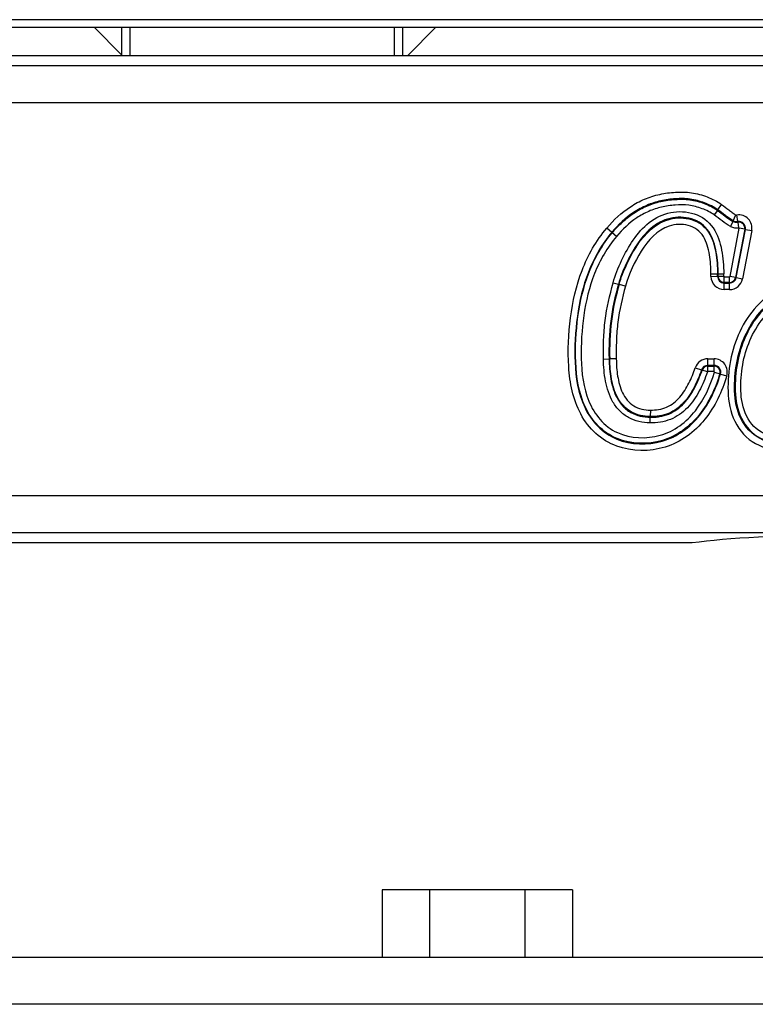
# Model space of a CAD drawing. Header units: millimetres. Extents: x -1876 to -393, y -289 to 978.
# Tile 5 of 14: x -1295 to -1256, y 372 to 425. Entities that reach past the tile are written whole.
import ezdxf

# ---------------------------------------------------------------- set-up
doc = ezdxf.new("R2010")
doc.units = ezdxf.units.MM
for name, color, linetype in [('016158AM_NY', 7, 'Continuous'), ('598926_HÅLLARE_H', 7, 'Continuous'), ('603158_SILIKONBU', 7, 'Continuous'), ('603802_GLAS_YTTR', 7, 'Continuous'), ('803091_RAM_GLAS_', 7, 'Continuous'), ('803253_HANDTAG_S', 7, 'Continuous'), ('Default', 7, 'Continuous')]:
    doc.layers.add(name, color=color, linetype=linetype)

# ---------------------------------------------------------------- blocks, each defined once
blk = doc.blocks.new('SE')
at = {"layer": '016158AM_NY', "color": 7, "linetype": 'Continuous'}
for p, q in [((479.746, 64), (479.746, 60.4)), ((482.286, 64), (479.746, 64)), ((482.286, 64), (482.286, 60.4)), ((487.367, 64), (482.286, 64)), ((489.907, 64), (487.367, 64)), ((487.367, 64), (487.367, 60.4)), ((489.907, 64), (489.907, 60.4))]:
    blk.add_line(p, q, dxfattribs=at)
at = {"layer": '598926_HÅLLARE_H', "color": 7, "linetype": 'Continuous'}
for p, q in [((464.385, 110), (465.85, 108.535)), ((481.115, 108.5), (482.615, 110))]:
    blk.add_line(p, q, dxfattribs=at)
at = {"layer": '603158_SILIKONBU', "color": 7, "linetype": 'Continuous'}
for p, q in [((465.85, 110), (465.85, 108.5)), ((466.287, 110), (466.287, 108.5)), ((480.413, 108.5), (480.413, 110)), ((480.85, 108.5), (480.85, 110))]:
    blk.add_line(p, q, dxfattribs=at)
at = {"layer": '603802_GLAS_YTTR', "color": 7, "linetype": 'Continuous'}
for p, q in [((536.5, 110.402), (393.5, 110.402)), ((393.5, 110), (536.5, 110))]:
    blk.add_line(p, q, dxfattribs=at)
at = {"layer": '803091_RAM_GLAS_', "color": 7, "linetype": 'Continuous'}
for p, q in [((590, 60.4), (70, 60.4)), ((590, 57.9), (70, 57.9))]:
    blk.add_line(p, q, dxfattribs=at)
at = {"layer": '803253_HANDTAG_S', "color": 7, "linetype": 'Continuous'}
for p, q in [((394.284, 108.5), (502.4, 108.5)), ((394.782, 107.953), (535.218, 107.953)), ((535.218, 105.963), (394.782, 105.963)), ((497.661, 100.264), (497.861, 100.55)), ((497.64, 100.235), (497.469, 99.991)), ((497.64, 100.235), (497.661, 100.264)), ((498.48, 99.68), (498.629, 99.994)), ((498.723, 99.643), (498.673, 99.988)), ((492.001, 99.063), (491.735, 99.288)), ((498.311, 96.715), (498.799, 99.282)), ((498.464, 99.647), (498.336, 99.377)), ((498.464, 99.647), (498.48, 99.68)), ((498.728, 99.608), (498.723, 99.643)), ((498.728, 99.608), (498.771, 99.312)), ((499.093, 99.226), (498.799, 99.282)), ((492.029, 99.041), (492.001, 99.063)), ((492.257, 98.848), (492.029, 99.041)), ((499.093, 99.226), (498.604, 96.659)), ((498.639, 96.652), (499.128, 99.22)), ((499.47, 99.155), (498.982, 96.587)), ((499.128, 99.22), (499.093, 99.226)), ((499.128, 99.22), (499.47, 99.155)), ((497.294, 96.845), (497.643, 96.849)), ((497.295, 96.717), (497.644, 96.718)), ((497.678, 96.849), (497.643, 96.849)), ((497.644, 96.718), (497.679, 96.719)), ((497.678, 96.849), (497.977, 96.852)), ((497.679, 96.719), (497.978, 96.719)), ((498.003, 96.694), (498.286, 96.694)), ((498.003, 96.395), (498.003, 96.694)), ((498.286, 96.395), (498.286, 96.694)), ((498.604, 96.659), (498.311, 96.715)), ((498.604, 96.659), (498.639, 96.652)), ((498.639, 96.652), (498.982, 96.587)), ((492.074, 96.376), (492.362, 96.299)), ((492.362, 96.299), (492.397, 96.29)), ((492.734, 96.201), (492.397, 96.29)), ((498.003, 96.395), (498.003, 96.36)), ((498.286, 96.395), (498.003, 96.395)), ((498.003, 96.36), (498.286, 96.36)), ((498.003, 96.011), (498.003, 96.36)), ((498.286, 96.36), (498.286, 96.395)), ((498.286, 96.011), (498.286, 96.36)), ((498.286, 96.011), (498.003, 96.011)), ((491.561, 92.309), (491.86, 92.312)), ((491.86, 92.312), (491.895, 92.312)), ((492.244, 92.316), (491.895, 92.312)), ((497.129, 92.319), (497.458, 92.319)), ((497.129, 91.971), (497.129, 92.319)), ((497.129, 91.971), (497.129, 91.935)), ((497.458, 91.971), (497.129, 91.971)), ((497.129, 91.935), (497.458, 91.935)), ((497.129, 91.636), (497.129, 91.935)), ((497.458, 91.971), (497.458, 92.319)), ((497.458, 91.935), (497.458, 91.971)), ((497.458, 91.636), (497.458, 91.935)), ((496.46, 91.844), (496.79, 91.729)), ((496.823, 91.718), (496.79, 91.729)), ((497.106, 91.619), (496.823, 91.718)), ((497.458, 91.636), (497.129, 91.636)), ((497.482, 91.604), (497.768, 91.517)), ((497.802, 91.506), (497.768, 91.517)), ((497.802, 91.506), (498.136, 91.405)), ((494.061, 89.585), (494.054, 89.237)), ((494.048, 88.902), (494.053, 89.201)), ((494.053, 89.201), (494.054, 89.237)), ((384.837, 85.037), (545.163, 85.037)), ((545.163, 83.047), (384.837, 83.047)), ((496.3, 82.5), (384.297, 82.5))]:
    blk.add_line(p, q, dxfattribs=at)
for centre, radius, start, end in [((498.662, 100.064), 0.0769, 244.595, 278.2457), ((498.775, 99.287), 0.708, 349.2202, 98.2457), ((498.662, 100.064), 0.76, 244.5949, 278.2457), ((498.662, 100.064), 0.461, 244.5949, 278.2457), ((498.662, 100.064), 0.426, 244.5949, 278.2457), ((498.775, 99.287), 0.36, 349.2202, 98.2457), ((498.775, 99.287), 0.324, 349.2202, 98.2457), ((498.775, 99.287), 0.0251, 349.2202, 98.2457), ((481.128, 96.673), 16.168, 0.1566, 0.6089), ((498.003, 96.719), 0.708, 180.1566, 270), ((481.128, 96.673), 16.516, 0.1566, 0.6089), ((498.003, 96.719), 0.36, 180.1566, 270), ((481.128, 96.673), 16.552, 0.1566, 0.6089), ((498.003, 96.719), 0.324, 180.1566, 270), ((481.128, 96.673), 16.851, 0.1566, 0.6089), ((498.003, 96.719), 0.0251, 180.1566, 270), ((498.286, 96.719), 0.0251, 270, 349.2202), ((498.286, 96.719), 0.324, 270, 349.2202), ((498.286, 96.719), 0.36, 270, 349.2202), ((504.304, 92.768), 12.452, 163.5254, 182.0987), ((504.305, 92.768), 12.418, 163.5216, 182.1022), ((498.286, 96.719), 0.708, 270, 349.2202), ((497.129, 91.611), 0.708, 90, 160.8433), ((497.129, 91.611), 0.36, 90, 160.8452), ((497.129, 91.611), 0.324, 90, 160.8452), ((497.458, 91.611), 0.708, 343.0507, 90), ((497.458, 91.611), 0.36, 343.0479, 90), ((497.458, 91.611), 0.324, 343.0473, 90), ((497.129, 91.611), 0.0251, 90, 160.8643), ((497.458, 91.611), 0.0251, 343.0473, 90)]:
    blk.add_arc(centre, radius, start, end, dxfattribs=at)
blk.add_ellipse((504.3, 81.869), major_axis=(-10, 0), ratio=0.105104, start_param=4.712389, end_param=5.639684, dxfattribs=at)
for points, knots in [([(491.735, 99.288), (492.104, 99.727), (492.517, 100.114), (493.231, 100.583), (493.487, 100.721), (494.011, 100.942), (494.282, 101.028), (494.84, 101.15), (495.127, 101.187), (495.553, 101.211), (495.696, 101.214), (495.98, 101.208), (496.122, 101.195), (496.406, 101.153), (496.548, 101.122), (496.827, 101.048), (496.963, 101.003), (497.364, 100.848), (497.623, 100.717), (497.861, 100.55)], [0, 0, 0, 0, 0.25, 0.25, 0.375, 0.375, 0.5, 0.5, 0.625, 0.625, 0.6875, 0.6875, 0.75, 0.75, 0.8125, 0.8125, 0.875, 0.875, 1, 1, 1, 1]), ([(497.661, 100.264), (497.441, 100.418), (497.201, 100.538), (496.831, 100.679), (496.704, 100.72), (496.447, 100.788), (496.315, 100.815), (495.922, 100.871), (495.66, 100.869), (495.135, 100.837), (494.871, 100.802), (494.357, 100.686), (494.108, 100.606), (493.625, 100.399), (493.39, 100.271), (492.731, 99.835), (492.343, 99.469), (492.001, 99.063)], [0, 0, 0, 0, 0.125, 0.125, 0.1875, 0.1875, 0.25, 0.25, 0.375, 0.375, 0.5, 0.5, 0.625, 0.625, 0.75, 0.75, 1, 1, 1, 1]), ([(492.029, 99.041), (492.112, 99.14), (492.2, 99.239), (492.38, 99.428), (492.473, 99.519), (492.759, 99.782), (492.962, 99.944), (493.396, 100.234), (493.63, 100.362), (494.109, 100.568), (494.356, 100.648), (494.867, 100.765), (495.13, 100.8), (495.651, 100.833), (495.911, 100.836), (496.303, 100.781), (496.434, 100.754), (496.689, 100.687), (496.815, 100.647), (497.06, 100.554), (497.181, 100.501), (497.357, 100.41), (497.416, 100.378), (497.53, 100.31), (497.587, 100.272), (497.64, 100.235)], [0, 0, 0, 0, 0.0625, 0.0625, 0.125, 0.125, 0.25, 0.25, 0.375, 0.375, 0.5, 0.5, 0.625, 0.625, 0.75, 0.75, 0.8125, 0.8125, 0.875, 0.875, 0.9375, 0.9375, 0.96875, 0.96875, 1, 1, 1, 1]), ([(497.469, 99.991), (497.266, 100.133), (497.048, 100.24), (496.594, 100.411), (496.354, 100.473), (495.871, 100.538), (495.627, 100.533), (495.139, 100.5), (494.898, 100.466), (494.428, 100.357), (494.197, 100.282), (493.747, 100.085), (493.534, 99.967), (492.931, 99.563), (492.573, 99.223), (492.257, 98.848)], [0, 0, 0, 0, 0.125, 0.125, 0.25, 0.25, 0.375, 0.375, 0.5, 0.5, 0.625, 0.625, 0.75, 0.75, 1, 1, 1, 1]), ([(497.861, 100.55), (497.99, 100.459), (498.116, 100.363), (498.303, 100.218), (498.366, 100.169), (498.494, 100.076), (498.557, 100.029), (498.629, 99.994)], [0, 0, 0, 0, 0.5, 0.5, 0.75, 0.75, 1, 1, 1, 1]), ([(492.074, 96.376), (492.182, 96.786), (492.346, 97.178), (492.706, 97.938), (492.909, 98.305), (493.391, 99.002), (493.668, 99.325), (494.337, 99.849), (494.73, 100.042), (495.561, 100.2), (495.998, 100.179), (496.811, 99.921), (497.168, 99.652), (497.648, 98.951), (497.783, 98.534), (497.944, 97.701), (497.973, 97.278), (497.977, 96.852)], [0, 0, 0, 0, 0.125, 0.125, 0.25, 0.25, 0.375, 0.375, 0.5, 0.5, 0.625, 0.625, 0.75, 0.75, 0.875, 0.875, 1, 1, 1, 1]), ([(497.678, 96.849), (497.674, 97.237), (497.649, 97.626), (497.511, 98.39), (497.397, 98.774), (496.969, 99.427), (496.638, 99.673), (495.889, 99.888), (495.488, 99.898), (494.732, 99.719), (494.381, 99.522), (493.793, 99.019), (493.547, 98.714), (493.119, 98.069), (492.936, 97.731), (492.611, 97.034), (492.462, 96.675), (492.362, 96.299)], [0, 0, 0, 0, 0.125, 0.125, 0.25, 0.25, 0.375, 0.375, 0.5, 0.5, 0.625, 0.625, 0.75, 0.75, 0.875, 0.875, 1, 1, 1, 1]), ([(492.397, 96.29), (492.495, 96.66), (492.642, 97.016), (492.966, 97.711), (493.149, 98.048), (493.78, 99.002), (494.363, 99.592), (495.482, 99.861), (495.88, 99.853), (496.62, 99.641), (496.948, 99.397), (497.366, 98.753), (497.478, 98.376), (497.614, 97.617), (497.639, 97.234), (497.643, 96.849)], [0, 0, 0, 0, 0.125, 0.125, 0.25, 0.25, 0.5, 0.5, 0.625, 0.625, 0.75, 0.75, 0.875, 0.875, 1, 1, 1, 1]), ([(498.336, 99.377), (498.175, 99.454), (498.035, 99.563), (497.753, 99.779), (497.614, 99.889), (497.469, 99.991)], [0, 0, 0, 0, 0.5, 0.5, 1, 1, 1, 1]), ([(497.64, 100.235), (497.779, 100.138), (497.912, 100.034), (498.113, 99.88), (498.18, 99.828), (498.317, 99.731), (498.388, 99.684), (498.464, 99.647)], [0, 0, 0, 0, 0.5, 0.5, 0.75, 0.75, 1, 1, 1, 1]), ([(498.48, 99.68), (498.404, 99.715), (498.334, 99.763), (498.197, 99.86), (498.13, 99.911), (497.931, 100.065), (497.798, 100.168), (497.661, 100.264)], [0, 0, 0, 0, 0.25, 0.25, 0.5, 0.5, 1, 1, 1, 1]), ([(498.136, 91.405), (497.88, 90.567), (497.519, 89.783), (496.422, 88.407), (495.688, 87.865), (494.016, 87.358), (493.088, 87.369), (491.441, 87.964), (490.76, 88.598), (489.935, 90.157), (489.76, 91.034), (489.652, 92.772), (489.695, 93.64), (489.914, 95.375), (490.106, 96.223), (490.731, 97.845), (491.168, 98.615), (491.735, 99.288)], [0, 0, 0, 0, 0.125, 0.125, 0.25, 0.25, 0.375, 0.375, 0.5, 0.5, 0.625, 0.625, 0.75, 0.75, 0.875, 0.875, 1, 1, 1, 1]), ([(497.294, 96.845), (497.291, 97.188), (497.27, 97.53), (497.159, 98.207), (497.07, 98.546), (496.717, 99.133), (496.421, 99.35), (495.75, 99.509), (495.395, 99.502), (494.421, 99.193), (493.938, 98.634), (493.214, 97.485), (492.91, 96.864), (492.734, 96.201)], [0, 0, 0, 0, 0.125, 0.125, 0.25, 0.25, 0.375, 0.375, 0.5, 0.5, 0.75, 0.75, 1, 1, 1, 1]), ([(492.001, 99.063), (491.474, 98.436), (491.056, 97.709), (490.461, 96.187), (490.276, 95.394), (490.055, 93.765), (490.011, 92.949), (490.075, 91.317), (490.209, 90.49), (490.904, 88.99), (491.504, 88.349), (493.034, 87.727), (493.906, 87.703), (495.487, 88.155), (496.178, 88.661), (497.212, 89.955), (497.561, 90.715), (497.802, 91.506)], [0, 0, 0, 0, 0.125, 0.125, 0.25, 0.25, 0.375, 0.375, 0.5, 0.5, 0.625, 0.625, 0.75, 0.75, 0.875, 0.875, 1, 1, 1, 1]), ([(497.768, 91.517), (497.529, 90.733), (497.194, 89.998), (496.176, 88.708), (495.489, 88.197), (493.917, 87.739), (493.049, 87.761), (491.523, 88.378), (490.927, 89.019), (490.241, 90.512), (490.109, 91.338), (490.048, 92.958), (490.091, 93.767), (490.31, 95.382), (490.496, 96.178), (491.086, 97.688), (491.5, 98.412), (492.029, 99.041)], [0, 0, 0, 0, 0.125, 0.125, 0.25, 0.25, 0.375, 0.375, 0.5, 0.5, 0.625, 0.625, 0.75, 0.75, 0.875, 0.875, 1, 1, 1, 1]), ([(492.257, 98.848), (491.757, 98.254), (491.366, 97.574), (490.801, 96.147), (490.62, 95.397), (490.401, 93.869), (490.358, 93.104), (490.386, 91.571), (490.488, 90.787), (491.068, 89.352), (491.59, 88.706), (493.019, 88.066), (493.841, 88.037), (495.334, 88.455), (495.984, 88.942), (496.942, 90.166), (497.256, 90.862), (497.482, 91.604)], [0, 0, 0, 0, 0.125, 0.125, 0.25, 0.25, 0.375, 0.375, 0.5, 0.5, 0.625, 0.625, 0.75, 0.75, 0.875, 0.875, 1, 1, 1, 1]), ([(491.561, 92.309), (491.557, 92.652), (491.557, 92.995), (491.581, 93.68), (491.606, 94.023), (491.739, 95.043), (491.898, 95.712), (492.074, 96.376)], [0, 0, 0, 0, 0.25, 0.25, 0.5, 0.5, 1, 1, 1, 1]), ([(492.734, 96.201), (492.566, 95.567), (492.413, 94.928), (492.286, 93.954), (492.262, 93.627), (492.24, 92.972), (492.24, 92.644), (492.244, 92.316)], [0, 0, 0, 0, 0.5, 0.5, 0.75, 0.75, 1, 1, 1, 1]), ([(498.202, 90.794), (498.202, 91.891), (498.431, 92.984), (499.418, 94.912), (500.216, 95.766), (501.709, 96.409), (502.26, 96.519), (503.352, 96.498), (503.91, 96.352), (504.818, 95.749), (505.169, 95.29), (505.588, 94.273), (505.67, 93.716), (505.679, 92.075), (505.449, 90.975), (504.464, 89.041), (503.664, 88.176), (502.166, 87.531), (501.611, 87.424), (500.517, 87.458), (499.957, 87.603), (499.043, 88.207), (498.693, 88.665), (498.279, 89.689), (498.202, 90.246), (498.202, 90.794)], [0, 0, 0, 0, 0.125, 0.125, 0.25, 0.25, 0.3125, 0.3125, 0.375, 0.375, 0.4375, 0.4375, 0.5, 0.5, 0.625, 0.625, 0.75, 0.75, 0.8125, 0.8125, 0.875, 0.875, 0.9375, 0.9375, 1, 1, 1, 1]), ([(498.551, 90.794), (498.551, 90.287), (498.619, 89.781), (498.996, 88.843), (499.321, 88.423), (500.18, 87.894), (500.698, 87.786), (501.7, 87.79), (502.205, 87.909), (503.554, 88.554), (504.26, 89.369), (505.128, 91.157), (505.331, 92.167), (505.322, 93.671), (505.248, 94.182), (504.864, 95.114), (504.538, 95.534), (503.688, 96.061), (503.169, 96.169), (502.171, 96.15), (501.669, 96.03), (500.326, 95.389), (499.621, 94.583), (498.752, 92.802), (498.551, 91.807), (498.551, 90.794)], [0, 0, 0, 0, 0.0625, 0.0625, 0.125, 0.125, 0.1875, 0.1875, 0.25, 0.25, 0.375, 0.375, 0.5, 0.5, 0.5625, 0.5625, 0.625, 0.625, 0.6875, 0.6875, 0.75, 0.75, 0.875, 0.875, 1, 1, 1, 1]), ([(498.586, 90.794), (498.586, 91.788), (498.784, 92.787), (499.65, 94.563), (500.342, 95.356), (501.677, 95.995), (502.171, 96.114), (503.157, 96.134), (503.663, 96.033), (504.52, 95.505), (504.835, 95.095), (505.216, 94.165), (505.286, 93.663), (505.295, 92.175), (505.094, 91.175), (504.239, 89.404), (503.548, 88.596), (502.208, 87.947), (501.709, 87.828), (500.715, 87.819), (500.201, 87.925), (499.351, 88.444), (499.027, 88.863), (498.655, 89.786), (498.586, 90.297), (498.586, 90.794)], [0, 0, 0, 0, 0.125, 0.125, 0.25, 0.25, 0.3125, 0.3125, 0.375, 0.375, 0.4375, 0.4375, 0.5, 0.5, 0.625, 0.625, 0.75, 0.75, 0.8125, 0.8125, 0.875, 0.875, 0.9375, 0.9375, 1, 1, 1, 1]), ([(498.885, 90.794), (498.885, 90.33), (498.946, 89.864), (499.29, 89.008), (499.595, 88.626), (500.398, 88.177), (500.876, 88.104), (501.789, 88.148), (502.244, 88.278), (503.454, 88.928), (504.063, 89.689), (504.82, 91.334), (504.996, 92.256), (504.987, 93.627), (504.924, 94.089), (504.573, 94.946), (504.274, 95.324), (503.471, 95.779), (503.001, 95.847), (502.091, 95.793), (501.644, 95.665), (500.434, 95.024), (499.826, 94.28), (499.059, 92.627), (498.885, 91.721), (498.885, 90.794)], [0, 0, 0, 0, 0.0625, 0.0625, 0.125, 0.125, 0.1875, 0.1875, 0.25, 0.25, 0.375, 0.375, 0.5, 0.5, 0.5625, 0.5625, 0.625, 0.625, 0.6875, 0.6875, 0.75, 0.75, 0.875, 0.875, 1, 1, 1, 1]), ([(494.048, 88.902), (493.848, 88.906), (493.65, 88.928), (493.26, 89.02), (493.074, 89.09), (492.813, 89.233), (492.728, 89.288), (492.569, 89.408), (492.495, 89.473), (492.288, 89.682), (492.167, 89.843), (491.867, 90.359), (491.745, 90.744), (491.595, 91.518), (491.565, 91.912), (491.561, 92.309)], [0, 0, 0, 0, 0.125, 0.125, 0.25, 0.25, 0.3125, 0.3125, 0.375, 0.375, 0.5, 0.5, 0.75, 0.75, 1, 1, 1, 1]), ([(491.86, 92.312), (491.862, 92.134), (491.869, 91.954), (491.899, 91.6), (491.921, 91.423), (492.015, 90.898), (492.117, 90.547), (492.373, 90.074), (492.477, 89.924), (492.659, 89.729), (492.724, 89.669), (492.864, 89.557), (492.94, 89.506), (493.174, 89.373), (493.342, 89.309), (493.694, 89.224), (493.873, 89.204), (494.053, 89.201)], [0, 0, 0, 0, 0.125, 0.125, 0.25, 0.25, 0.5, 0.5, 0.625, 0.625, 0.6875, 0.6875, 0.75, 0.75, 0.875, 0.875, 1, 1, 1, 1]), ([(494.054, 89.237), (493.877, 89.24), (493.7, 89.259), (493.355, 89.342), (493.188, 89.405), (492.881, 89.581), (492.741, 89.693), (492.501, 89.952), (492.399, 90.1), (492.15, 90.565), (492.049, 90.909), (491.924, 91.604), (491.899, 91.958), (491.895, 92.312)], [0, 0, 0, 0, 0.125, 0.125, 0.25, 0.25, 0.375, 0.375, 0.5, 0.5, 0.75, 0.75, 1, 1, 1, 1]), ([(492.244, 92.316), (492.247, 92.007), (492.267, 91.701), (492.341, 91.247), (492.372, 91.097), (492.457, 90.799), (492.509, 90.653), (492.642, 90.375), (492.723, 90.241), (492.921, 90.003), (493.039, 89.899), (493.303, 89.736), (493.448, 89.679), (493.751, 89.605), (493.905, 89.588), (494.061, 89.585)], [0, 0, 0, 0, 0.25, 0.25, 0.375, 0.375, 0.5, 0.5, 0.625, 0.625, 0.75, 0.75, 0.875, 0.875, 1, 1, 1, 1]), ([(497.106, 91.619), (496.984, 91.27), (496.844, 90.93), (496.497, 90.28), (496.29, 89.971), (495.906, 89.575), (495.764, 89.452), (495.462, 89.244), (495.301, 89.157), (494.958, 89.02), (494.778, 88.97), (494.417, 88.91), (494.233, 88.899), (494.048, 88.902)], [0, 0, 0, 0, 0.25, 0.25, 0.5, 0.5, 0.625, 0.625, 0.75, 0.75, 0.875, 0.875, 1, 1, 1, 1]), ([(494.053, 89.201), (494.137, 89.199), (494.223, 89.201), (494.39, 89.213), (494.473, 89.223), (494.721, 89.264), (494.885, 89.31), (495.197, 89.44), (495.343, 89.522), (495.616, 89.717), (495.743, 89.832), (496.086, 90.201), (496.271, 90.485), (496.584, 91.084), (496.712, 91.398), (496.823, 91.718)], [0, 0, 0, 0, 0.0625, 0.0625, 0.125, 0.125, 0.25, 0.25, 0.375, 0.375, 0.5, 0.5, 0.75, 0.75, 1, 1, 1, 1]), ([(496.79, 91.729), (496.68, 91.414), (496.554, 91.105), (496.246, 90.514), (496.063, 90.231), (495.725, 89.864), (495.6, 89.75), (495.33, 89.556), (495.186, 89.474), (494.879, 89.346), (494.716, 89.3), (494.388, 89.244), (494.222, 89.233), (494.054, 89.237)], [0, 0, 0, 0, 0.25, 0.25, 0.5, 0.5, 0.625, 0.625, 0.75, 0.75, 0.875, 0.875, 1, 1, 1, 1]), ([(494.061, 89.585), (494.21, 89.582), (494.358, 89.592), (494.65, 89.643), (494.795, 89.686), (495.066, 89.805), (495.192, 89.881), (495.427, 90.063), (495.535, 90.168), (495.826, 90.503), (495.984, 90.759), (496.252, 91.288), (496.363, 91.563), (496.46, 91.844)], [0, 0, 0, 0, 0.125, 0.125, 0.25, 0.25, 0.375, 0.375, 0.5, 0.5, 0.75, 0.75, 1, 1, 1, 1])]:
    blk.add_open_spline(points, degree=3, knots=knots, dxfattribs=at)

msp = doc.modelspace()

# ---------------------------------------------------------------- block references
at = {"layer": 'Default', "color": 7}
msp.add_blockref('SE', (-1755.648, 314.281), dxfattribs=at)

doc.saveas('drawing.dxf')
